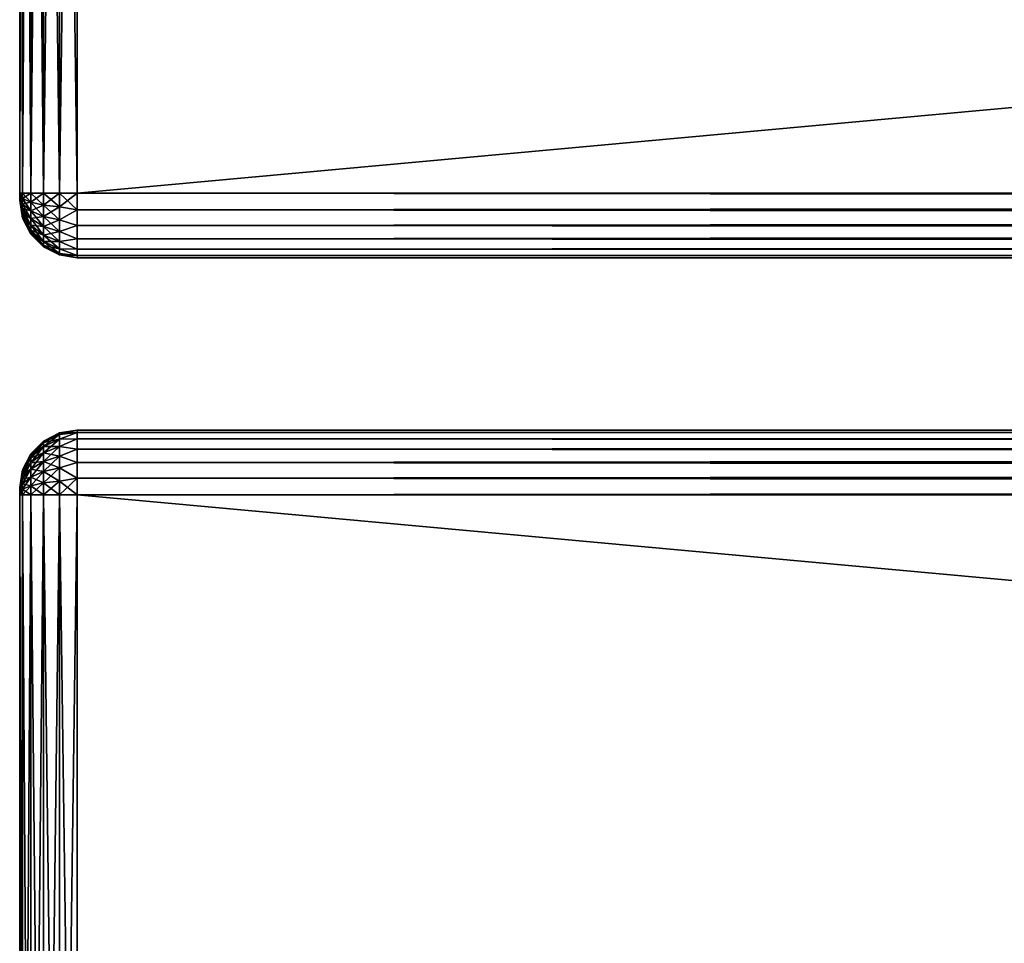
# Model space of a CAD drawing. Extents: x -62 to 446, y -84 to 1766.
# Tile 88 of 221: x -54 to -20, y 495 to 527. Entities that reach past the tile are written whole.
import ezdxf

# ---------------------------------------------------------------- set-up
doc = ezdxf.new("R2010")
doc.units = 0
doc.header["$LTSCALE"] = 65.185185
for name, color, linetype in [('497', 7, 'CONTINUOUS'), ('499', 7, 'CONTINUOUS'), ('501', 7, 'CONTINUOUS'), ('502', 7, 'CONTINUOUS'), ('503', 7, 'CONTINUOUS'), ('506', 7, 'CONTINUOUS'), ('507', 7, 'CONTINUOUS'), ('508', 7, 'CONTINUOUS'), ('509', 7, 'CONTINUOUS'), ('510', 7, 'CONTINUOUS'), ('514', 7, 'CONTINUOUS'), ('523', 7, 'CONTINUOUS'), ('526', 7, 'CONTINUOUS'), ('527', 7, 'CONTINUOUS'), ('528', 7, 'CONTINUOUS'), ('529', 7, 'CONTINUOUS'), ('530', 7, 'CONTINUOUS'), ('534', 7, 'CONTINUOUS'), ('535', 7, 'CONTINUOUS'), ('536', 7, 'CONTINUOUS'), ('537', 7, 'CONTINUOUS'), ('538', 7, 'CONTINUOUS')]:
    doc.layers.add(name, color=color, linetype=linetype)

msp = doc.modelspace()

# ---------------------------------------------------------------- linework, layer by layer
at = {"layer": '497', "color": 7, "linetype": 'CONTINUOUS'}
for points in [[(-54, 511, 21.25), (-54, 510.991, 21.185), (-54, 511, 26.75), (-54, 511, 21.25)], [(-54, 511, 26.75), (-54, 510.991, 21.185), (-54, 510.991, 26.815), (-54, 511, 26.75)], [(-54, 510.991, 21.185), (-54, 510.967, 21.125), (-54, 510.991, 26.815), (-54, 510.991, 21.185)], [(-54, 510.991, 26.815), (-54, 510.967, 21.125), (-54, 510.967, 26.875), (-54, 510.991, 26.815)], [(-54, 510.967, 21.125), (-54, 510.927, 21.073), (-54, 510.967, 26.875), (-54, 510.967, 21.125)], [(-54, 510.967, 26.875), (-54, 510.927, 21.073), (-54, 510.927, 26.927), (-54, 510.967, 26.875)], [(-54, 510.927, 21.073), (-54, 510.875, 21.033), (-54, 510.927, 26.927), (-54, 510.927, 21.073)], [(-54, 510.927, 26.927), (-54, 510.875, 21.033), (-54, 510.875, 26.967), (-54, 510.927, 26.927)], [(-54, 510.875, 21.033), (-54, 510.815, 21.009), (-54, 510.875, 26.967), (-54, 510.875, 21.033)], [(-54, 510.875, 26.967), (-54, 510.815, 21.009), (-54, 510.815, 26.991), (-54, 510.875, 26.967)], [(-54, 510.815, 21.009), (-54, 510.75, 21), (-54, 510.815, 26.991), (-54, 510.815, 21.009)], [(-54, 510.815, 26.991), (-54, 510.75, 21), (-54, 510.75, 27), (-54, 510.815, 26.991)], [(-54, 510.75, 27), (-54, 510.75, 21), (-54, 465.25, 21), (-54, 510.75, 27)], [(-54, 465.25, 27), (-54, 510.75, 27), (-54, 465.25, 21), (-54, 465.25, 27)]]:
    msp.add_3dface(points, dxfattribs=at)
at = {"layer": '499', "color": 7, "linetype": 'CONTINUOUS'}
for points in [[(444, 510.75, 29), (-52, 510.75, 29), (444, 465.25, 29), (444, 510.75, 29)], [(-52, 510.75, 29), (-52, 465.25, 29), (444, 465.25, 29), (-52, 510.75, 29)]]:
    msp.add_3dface(points, dxfattribs=at)
at = {"layer": '501', "color": 7, "linetype": 'CONTINUOUS'}
for points in [[(444, 465.25, 19), (-52, 465.25, 19), (444, 510.75, 19), (444, 465.25, 19)], [(-52, 465.25, 19), (-52, 510.75, 19), (444, 510.75, 19), (-52, 465.25, 19)]]:
    msp.add_3dface(points, dxfattribs=at)
at = {"layer": '502', "color": 7, "linetype": 'CONTINUOUS'}
for points in [[(-52, 513, 26.75), (444, 513, 26.75), (-52, 513, 21.25), (-52, 513, 26.75)], [(-52, 513, 21.25), (444, 513, 26.75), (444, 513, 21.25), (-52, 513, 21.25)]]:
    msp.add_3dface(points, dxfattribs=at)
at = {"layer": '503', "color": 7, "linetype": 'CONTINUOUS'}
for points in [[(-52, 513, 26.75), (-52, 512.923, 27.332), (444, 513, 26.75), (-52, 513, 26.75)], [(444, 513, 26.75), (-52, 512.923, 27.332), (444, 512.923, 27.332), (444, 513, 26.75)], [(-52, 512.923, 27.332), (-52, 512.699, 27.875), (444, 512.923, 27.332), (-52, 512.923, 27.332)], [(444, 512.923, 27.332), (-52, 512.699, 27.875), (444, 512.699, 27.875), (444, 512.923, 27.332)], [(-52, 512.699, 27.875), (-52, 512.341, 28.341), (444, 512.699, 27.875), (-52, 512.699, 27.875)], [(444, 512.699, 27.875), (-52, 512.341, 28.341), (444, 512.341, 28.341), (444, 512.699, 27.875)], [(-52, 512.341, 28.341), (-52, 511.875, 28.699), (444, 512.341, 28.341), (-52, 512.341, 28.341)], [(444, 512.341, 28.341), (-52, 511.875, 28.699), (444, 511.875, 28.699), (444, 512.341, 28.341)], [(-52, 511.875, 28.699), (-52, 511.332, 28.923), (444, 511.875, 28.699), (-52, 511.875, 28.699)], [(444, 511.875, 28.699), (-52, 511.332, 28.923), (444, 511.332, 28.923), (444, 511.875, 28.699)], [(-52, 511.332, 28.923), (-52, 510.75, 29), (444, 511.332, 28.923), (-52, 511.332, 28.923)], [(444, 511.332, 28.923), (-52, 510.75, 29), (444, 510.75, 29), (444, 511.332, 28.923)]]:
    msp.add_3dface(points, dxfattribs=at)
at = {"layer": '506', "color": 7, "linetype": 'CONTINUOUS'}
for points in [[(-52, 512.923, 20.668), (-52, 513, 21.25), (444, 512.923, 20.668), (-52, 512.923, 20.668)], [(444, 512.923, 20.668), (-52, 513, 21.25), (444, 513, 21.25), (444, 512.923, 20.668)], [(-52, 512.699, 20.125), (-52, 512.923, 20.668), (444, 512.699, 20.125), (-52, 512.699, 20.125)], [(444, 512.699, 20.125), (-52, 512.923, 20.668), (444, 512.923, 20.668), (444, 512.699, 20.125)], [(-52, 512.341, 19.659), (-52, 512.699, 20.125), (444, 512.341, 19.659), (-52, 512.341, 19.659)], [(444, 512.341, 19.659), (-52, 512.699, 20.125), (444, 512.699, 20.125), (444, 512.341, 19.659)], [(-52, 511.875, 19.301), (-52, 512.341, 19.659), (444, 511.875, 19.301), (-52, 511.875, 19.301)], [(444, 511.875, 19.301), (-52, 512.341, 19.659), (444, 512.341, 19.659), (444, 511.875, 19.301)], [(-52, 511.332, 19.077), (-52, 511.875, 19.301), (444, 511.332, 19.077), (-52, 511.332, 19.077)], [(444, 511.332, 19.077), (-52, 511.875, 19.301), (444, 511.875, 19.301), (444, 511.332, 19.077)], [(444, 510.75, 19), (-52, 510.75, 19), (-52, 511.332, 19.077), (444, 510.75, 19)], [(444, 510.75, 19), (-52, 511.332, 19.077), (444, 511.332, 19.077), (444, 510.75, 19)]]:
    msp.add_3dface(points, dxfattribs=at)
at = {"layer": '507', "color": 7, "linetype": 'CONTINUOUS'}
for points in [[(-53.175, 512.619, 21.25), (-52.616, 512.903, 21.25), (-52.616, 512.849, 20.771), (-53.175, 512.619, 21.25)], [(-53.175, 512.572, 20.834), (-53.175, 512.619, 21.25), (-52.616, 512.849, 20.771), (-53.175, 512.572, 20.834)], [(-52.616, 512.69, 20.316), (-53.175, 512.572, 20.834), (-52.616, 512.849, 20.771), (-52.616, 512.69, 20.316)], [(-52, 513, 21.25), (-52, 512.923, 20.668), (-52.616, 512.903, 21.25), (-52, 513, 21.25)], [(-52, 512.923, 20.668), (-52, 512.699, 20.125), (-52.616, 512.69, 20.316), (-52, 512.923, 20.668)], [(-52.616, 512.903, 21.25), (-52, 512.923, 20.668), (-52.616, 512.849, 20.771), (-52.616, 512.903, 21.25)], [(-52, 512.923, 20.668), (-52.616, 512.69, 20.316), (-52.616, 512.849, 20.771), (-52, 512.923, 20.668)], [(-53.618, 512.176, 21.25), (-53.175, 512.619, 21.25), (-53.175, 512.572, 20.834), (-53.618, 512.176, 21.25)], [(-53.618, 512.14, 20.933), (-53.618, 512.176, 21.25), (-53.175, 512.572, 20.834), (-53.618, 512.14, 20.933)], [(-53.175, 512.434, 20.439), (-53.618, 512.14, 20.933), (-53.175, 512.572, 20.834), (-53.175, 512.434, 20.439)], [(-53.175, 512.434, 20.439), (-53.175, 512.572, 20.834), (-52.616, 512.69, 20.316), (-53.175, 512.434, 20.439)], [(-52.616, 512.433, 19.908), (-53.175, 512.434, 20.439), (-52.616, 512.69, 20.316), (-52.616, 512.433, 19.908)], [(-52, 512.699, 20.125), (-52, 512.341, 19.659), (-52.616, 512.433, 19.908), (-52, 512.699, 20.125)], [(-52, 512.699, 20.125), (-52.616, 512.433, 19.908), (-52.616, 512.69, 20.316), (-52, 512.699, 20.125)], [(-53.902, 511.618, 21.25), (-53.618, 512.176, 21.25), (-53.618, 512.14, 20.933), (-53.902, 511.618, 21.25)], [(-53.618, 512.035, 20.631), (-53.618, 512.14, 20.933), (-53.175, 512.434, 20.439), (-53.618, 512.035, 20.631)], [(-53.175, 512.211, 20.085), (-53.618, 512.035, 20.631), (-53.175, 512.434, 20.439), (-53.175, 512.211, 20.085)], [(-53.618, 511.865, 20.361), (-53.618, 512.035, 20.631), (-53.175, 512.211, 20.085), (-53.618, 511.865, 20.361)], [(-53.175, 511.915, 19.789), (-53.618, 511.865, 20.361), (-53.175, 512.211, 20.085), (-53.175, 511.915, 19.789)], [(-53.175, 512.211, 20.085), (-53.175, 512.434, 20.439), (-52.616, 512.433, 19.908), (-53.175, 512.211, 20.085)], [(-52.616, 512.092, 19.567), (-53.175, 512.211, 20.085), (-52.616, 512.433, 19.908), (-52.616, 512.092, 19.567)], [(-53.175, 511.915, 19.789), (-53.175, 512.211, 20.085), (-52.616, 512.092, 19.567), (-53.175, 511.915, 19.789)], [(-52, 512.341, 19.659), (-52.616, 512.092, 19.567), (-52.616, 512.433, 19.908), (-52, 512.341, 19.659)], [(-52, 512.341, 19.659), (-52, 511.875, 19.301), (-52.616, 512.092, 19.567), (-52, 512.341, 19.659)], [(-53.902, 511.596, 21.057), (-53.902, 511.618, 21.25), (-53.618, 512.14, 20.933), (-53.902, 511.596, 21.057)], [(-53.618, 512.035, 20.631), (-53.902, 511.596, 21.057), (-53.618, 512.14, 20.933), (-53.618, 512.035, 20.631)], [(-53.902, 511.532, 20.873), (-53.902, 511.596, 21.057), (-53.618, 512.035, 20.631), (-53.902, 511.532, 20.873)], [(-53.618, 511.865, 20.361), (-53.902, 511.532, 20.873), (-53.618, 512.035, 20.631), (-53.618, 511.865, 20.361)], [(-53.902, 511.429, 20.709), (-53.902, 511.532, 20.873), (-53.618, 511.865, 20.361), (-53.902, 511.429, 20.709)], [(-53.618, 511.639, 20.135), (-53.902, 511.429, 20.709), (-53.618, 511.865, 20.361), (-53.618, 511.639, 20.135)], [(-53.618, 511.639, 20.135), (-53.618, 511.865, 20.361), (-53.175, 511.915, 19.789), (-53.618, 511.639, 20.135)], [(-53.175, 511.561, 19.566), (-53.618, 511.639, 20.135), (-53.175, 511.915, 19.789), (-53.175, 511.561, 19.566)], [(-52.616, 511.684, 19.31), (-53.175, 511.915, 19.789), (-52.616, 512.092, 19.567), (-52.616, 511.684, 19.31)], [(-53.175, 511.561, 19.566), (-53.175, 511.915, 19.789), (-52.616, 511.684, 19.31), (-53.175, 511.561, 19.566)], [(-52, 511.875, 19.301), (-52.616, 511.684, 19.31), (-52.616, 512.092, 19.567), (-52, 511.875, 19.301)], [(-52, 511.875, 19.301), (-52, 511.332, 19.077), (-52.616, 511.684, 19.31), (-52, 511.875, 19.301)], [(-54, 511, 21.25), (-53.902, 511.618, 21.25), (-53.902, 511.596, 21.057), (-54, 511, 21.25)], [(-54, 510.991, 21.185), (-54, 511, 21.25), (-53.902, 511.596, 21.057), (-54, 510.991, 21.185)], [(-53.902, 511.532, 20.873), (-54, 510.991, 21.185), (-53.902, 511.596, 21.057), (-53.902, 511.532, 20.873)], [(-54, 510.967, 21.125), (-54, 510.991, 21.185), (-53.902, 511.532, 20.873), (-54, 510.967, 21.125)], [(-53.902, 511.429, 20.709), (-54, 510.967, 21.125), (-53.902, 511.532, 20.873), (-53.902, 511.429, 20.709)], [(-53.902, 511.291, 20.571), (-53.902, 511.429, 20.709), (-53.618, 511.639, 20.135), (-53.902, 511.291, 20.571)], [(-53.618, 511.369, 19.965), (-53.902, 511.291, 20.571), (-53.618, 511.639, 20.135), (-53.618, 511.369, 19.965)], [(-53.618, 511.369, 19.965), (-53.618, 511.639, 20.135), (-53.175, 511.561, 19.566), (-53.618, 511.369, 19.965)], [(-53.175, 511.166, 19.428), (-53.618, 511.369, 19.965), (-53.175, 511.561, 19.566), (-53.175, 511.166, 19.428)], [(-52.616, 511.229, 19.151), (-53.175, 511.561, 19.566), (-52.616, 511.684, 19.31), (-52.616, 511.229, 19.151)], [(-53.175, 511.166, 19.428), (-53.175, 511.561, 19.566), (-52.616, 511.229, 19.151), (-53.175, 511.166, 19.428)], [(-52, 511.332, 19.077), (-52.616, 511.229, 19.151), (-52.616, 511.684, 19.31), (-52, 511.332, 19.077)], [(-54, 510.927, 21.073), (-54, 510.967, 21.125), (-53.902, 511.429, 20.709), (-54, 510.927, 21.073)], [(-53.902, 511.291, 20.571), (-54, 510.927, 21.073), (-53.902, 511.429, 20.709), (-53.902, 511.291, 20.571)], [(-54, 510.875, 21.033), (-54, 510.927, 21.073), (-53.902, 511.291, 20.571), (-54, 510.875, 21.033)], [(-53.902, 511.127, 20.468), (-54, 510.875, 21.033), (-53.902, 511.291, 20.571), (-53.902, 511.127, 20.468)], [(-54, 510.815, 21.009), (-54, 510.875, 21.033), (-53.902, 511.127, 20.468), (-54, 510.815, 21.009)], [(-53.902, 510.943, 20.404), (-54, 510.815, 21.009), (-53.902, 511.127, 20.468), (-53.902, 510.943, 20.404)], [(-53.902, 511.127, 20.468), (-53.902, 511.291, 20.571), (-53.618, 511.369, 19.965), (-53.902, 511.127, 20.468)], [(-53.618, 511.067, 19.86), (-53.902, 511.127, 20.468), (-53.618, 511.369, 19.965), (-53.618, 511.067, 19.86)], [(-53.902, 510.943, 20.404), (-53.902, 511.127, 20.468), (-53.618, 511.067, 19.86), (-53.902, 510.943, 20.404)], [(-53.618, 511.067, 19.86), (-53.618, 511.369, 19.965), (-53.175, 511.166, 19.428), (-53.618, 511.067, 19.86)], [(-53.175, 510.75, 19.381), (-53.618, 511.067, 19.86), (-53.175, 511.166, 19.428), (-53.175, 510.75, 19.381)], [(-52.616, 510.75, 19.097), (-53.175, 511.166, 19.428), (-52.616, 511.229, 19.151), (-52.616, 510.75, 19.097)], [(-52.616, 510.75, 19.097), (-53.175, 510.75, 19.381), (-53.175, 511.166, 19.428), (-52.616, 510.75, 19.097)], [(-52, 511.332, 19.077), (-52, 510.75, 19), (-52.616, 511.229, 19.151), (-52, 511.332, 19.077)], [(-52, 510.75, 19), (-52.616, 510.75, 19.097), (-52.616, 511.229, 19.151), (-52, 510.75, 19)], [(-53.902, 510.75, 20.382), (-54, 510.815, 21.009), (-53.902, 510.943, 20.404), (-53.902, 510.75, 20.382)], [(-54, 510.75, 21), (-54, 510.815, 21.009), (-53.902, 510.75, 20.382), (-54, 510.75, 21)], [(-53.618, 510.75, 19.824), (-53.902, 510.943, 20.404), (-53.618, 511.067, 19.86), (-53.618, 510.75, 19.824)], [(-53.618, 510.75, 19.824), (-53.902, 510.75, 20.382), (-53.902, 510.943, 20.404), (-53.618, 510.75, 19.824)], [(-53.175, 510.75, 19.381), (-53.618, 510.75, 19.824), (-53.618, 511.067, 19.86), (-53.175, 510.75, 19.381)]]:
    msp.add_3dface(points, dxfattribs=at)
at = {"layer": '508', "color": 7, "linetype": 'CONTINUOUS'}
for points in [[(-53.175, 512.619, 26.75), (-52.616, 512.903, 26.75), (-53.175, 512.619, 21.25), (-53.175, 512.619, 26.75)], [(-53.175, 512.619, 21.25), (-52.616, 512.903, 26.75), (-52.616, 512.903, 21.25), (-53.175, 512.619, 21.25)], [(-52, 513, 26.75), (-52, 513, 21.25), (-52.616, 512.903, 21.25), (-52, 513, 26.75)], [(-52.616, 512.903, 26.75), (-52, 513, 26.75), (-52.616, 512.903, 21.25), (-52.616, 512.903, 26.75)], [(-53.618, 512.176, 26.75), (-53.175, 512.619, 26.75), (-53.618, 512.176, 21.25), (-53.618, 512.176, 26.75)], [(-53.618, 512.176, 21.25), (-53.175, 512.619, 26.75), (-53.175, 512.619, 21.25), (-53.618, 512.176, 21.25)], [(-53.902, 511.618, 26.75), (-53.618, 512.176, 26.75), (-53.902, 511.618, 21.25), (-53.902, 511.618, 26.75)], [(-53.902, 511.618, 21.25), (-53.618, 512.176, 26.75), (-53.618, 512.176, 21.25), (-53.902, 511.618, 21.25)], [(-54, 511, 21.25), (-54, 511, 26.75), (-53.902, 511.618, 26.75), (-54, 511, 21.25)], [(-54, 511, 21.25), (-53.902, 511.618, 26.75), (-53.902, 511.618, 21.25), (-54, 511, 21.25)]]:
    msp.add_3dface(points, dxfattribs=at)
at = {"layer": '509', "color": 7, "linetype": 'CONTINUOUS'}
for points in [[(-53.175, 512.619, 26.75), (-53.175, 512.572, 27.166), (-52.616, 512.903, 26.75), (-53.175, 512.619, 26.75)], [(-52.616, 512.903, 26.75), (-53.175, 512.572, 27.166), (-52.616, 512.849, 27.229), (-52.616, 512.903, 26.75)], [(-53.175, 512.572, 27.166), (-53.175, 512.434, 27.561), (-52.616, 512.849, 27.229), (-53.175, 512.572, 27.166)], [(-52.616, 512.849, 27.229), (-53.175, 512.434, 27.561), (-52.616, 512.69, 27.684), (-52.616, 512.849, 27.229)], [(-52, 512.923, 27.332), (-52, 513, 26.75), (-52.616, 512.849, 27.229), (-52, 512.923, 27.332)], [(-52, 513, 26.75), (-52.616, 512.903, 26.75), (-52.616, 512.849, 27.229), (-52, 513, 26.75)], [(-52, 512.699, 27.875), (-52, 512.923, 27.332), (-52.616, 512.69, 27.684), (-52, 512.699, 27.875)], [(-52, 512.923, 27.332), (-52.616, 512.849, 27.229), (-52.616, 512.69, 27.684), (-52, 512.923, 27.332)], [(-53.618, 512.176, 26.75), (-53.618, 512.14, 27.067), (-53.175, 512.619, 26.75), (-53.618, 512.176, 26.75)], [(-53.175, 512.619, 26.75), (-53.618, 512.14, 27.067), (-53.175, 512.572, 27.166), (-53.175, 512.619, 26.75)], [(-53.618, 512.14, 27.067), (-53.618, 512.035, 27.369), (-53.175, 512.572, 27.166), (-53.618, 512.14, 27.067)], [(-53.175, 512.572, 27.166), (-53.618, 512.035, 27.369), (-53.175, 512.434, 27.561), (-53.175, 512.572, 27.166)], [(-53.175, 512.434, 27.561), (-53.175, 512.211, 27.915), (-52.616, 512.69, 27.684), (-53.175, 512.434, 27.561)], [(-52.616, 512.69, 27.684), (-53.175, 512.211, 27.915), (-52.616, 512.433, 28.092), (-52.616, 512.69, 27.684)], [(-52, 512.341, 28.341), (-52, 512.699, 27.875), (-52.616, 512.433, 28.092), (-52, 512.341, 28.341)], [(-52, 512.699, 27.875), (-52.616, 512.69, 27.684), (-52.616, 512.433, 28.092), (-52, 512.699, 27.875)], [(-53.902, 511.618, 26.75), (-53.902, 511.596, 26.943), (-53.618, 512.176, 26.75), (-53.902, 511.618, 26.75)], [(-53.618, 512.176, 26.75), (-53.902, 511.596, 26.943), (-53.618, 512.14, 27.067), (-53.618, 512.176, 26.75)], [(-53.618, 512.035, 27.369), (-53.618, 511.865, 27.639), (-53.175, 512.434, 27.561), (-53.618, 512.035, 27.369)], [(-53.175, 512.434, 27.561), (-53.618, 511.865, 27.639), (-53.175, 512.211, 27.915), (-53.175, 512.434, 27.561)], [(-53.618, 511.865, 27.639), (-53.618, 511.639, 27.865), (-53.175, 512.211, 27.915), (-53.618, 511.865, 27.639)], [(-53.175, 512.211, 27.915), (-53.618, 511.639, 27.865), (-53.175, 511.915, 28.211), (-53.175, 512.211, 27.915)], [(-53.175, 512.211, 27.915), (-53.175, 511.915, 28.211), (-52.616, 512.433, 28.092), (-53.175, 512.211, 27.915)], [(-52.616, 512.433, 28.092), (-53.175, 511.915, 28.211), (-52.616, 512.092, 28.433), (-52.616, 512.433, 28.092)], [(-52, 512.341, 28.341), (-52.616, 512.433, 28.092), (-52.616, 512.092, 28.433), (-52, 512.341, 28.341)], [(-52, 511.875, 28.699), (-52, 512.341, 28.341), (-52.616, 512.092, 28.433), (-52, 511.875, 28.699)], [(-53.902, 511.596, 26.943), (-53.902, 511.532, 27.127), (-53.618, 512.14, 27.067), (-53.902, 511.596, 26.943)], [(-53.618, 512.14, 27.067), (-53.902, 511.532, 27.127), (-53.618, 512.035, 27.369), (-53.618, 512.14, 27.067)], [(-53.902, 511.532, 27.127), (-53.902, 511.429, 27.291), (-53.618, 512.035, 27.369), (-53.902, 511.532, 27.127)], [(-53.618, 512.035, 27.369), (-53.902, 511.429, 27.291), (-53.618, 511.865, 27.639), (-53.618, 512.035, 27.369)], [(-53.902, 511.429, 27.291), (-53.902, 511.291, 27.429), (-53.618, 511.865, 27.639), (-53.902, 511.429, 27.291)], [(-53.618, 511.865, 27.639), (-53.902, 511.291, 27.429), (-53.618, 511.639, 27.865), (-53.618, 511.865, 27.639)], [(-53.618, 511.639, 27.865), (-53.618, 511.369, 28.035), (-53.175, 511.915, 28.211), (-53.618, 511.639, 27.865)], [(-53.175, 511.915, 28.211), (-53.618, 511.369, 28.035), (-53.175, 511.561, 28.434), (-53.175, 511.915, 28.211)], [(-53.175, 511.915, 28.211), (-53.175, 511.561, 28.434), (-52.616, 512.092, 28.433), (-53.175, 511.915, 28.211)], [(-52.616, 512.092, 28.433), (-53.175, 511.561, 28.434), (-52.616, 511.684, 28.69), (-52.616, 512.092, 28.433)], [(-52, 511.875, 28.699), (-52.616, 512.092, 28.433), (-52.616, 511.684, 28.69), (-52, 511.875, 28.699)], [(-52, 511.332, 28.923), (-52, 511.875, 28.699), (-52.616, 511.684, 28.69), (-52, 511.332, 28.923)], [(-54, 511, 26.75), (-54, 510.991, 26.815), (-53.902, 511.618, 26.75), (-54, 511, 26.75)], [(-53.902, 511.618, 26.75), (-54, 510.991, 26.815), (-53.902, 511.596, 26.943), (-53.902, 511.618, 26.75)], [(-53.902, 511.596, 26.943), (-54, 510.991, 26.815), (-53.902, 511.532, 27.127), (-53.902, 511.596, 26.943)], [(-54, 510.991, 26.815), (-54, 510.967, 26.875), (-53.902, 511.532, 27.127), (-54, 510.991, 26.815)], [(-53.902, 511.532, 27.127), (-54, 510.967, 26.875), (-53.902, 511.429, 27.291), (-53.902, 511.532, 27.127)], [(-53.902, 511.291, 27.429), (-53.902, 511.127, 27.532), (-53.618, 511.639, 27.865), (-53.902, 511.291, 27.429)], [(-53.618, 511.639, 27.865), (-53.902, 511.127, 27.532), (-53.618, 511.369, 28.035), (-53.618, 511.639, 27.865)], [(-53.618, 511.369, 28.035), (-53.618, 511.067, 28.14), (-53.175, 511.561, 28.434), (-53.618, 511.369, 28.035)], [(-53.175, 511.561, 28.434), (-53.618, 511.067, 28.14), (-53.175, 511.166, 28.572), (-53.175, 511.561, 28.434)], [(-53.175, 511.561, 28.434), (-53.175, 511.166, 28.572), (-52.616, 511.684, 28.69), (-53.175, 511.561, 28.434)], [(-52.616, 511.684, 28.69), (-53.175, 511.166, 28.572), (-52.616, 511.229, 28.849), (-52.616, 511.684, 28.69)], [(-52, 511.332, 28.923), (-52.616, 511.684, 28.69), (-52.616, 511.229, 28.849), (-52, 511.332, 28.923)], [(-54, 510.967, 26.875), (-54, 510.927, 26.927), (-53.902, 511.429, 27.291), (-54, 510.967, 26.875)], [(-53.902, 511.429, 27.291), (-54, 510.927, 26.927), (-53.902, 511.291, 27.429), (-53.902, 511.429, 27.291)], [(-54, 510.927, 26.927), (-54, 510.875, 26.967), (-53.902, 511.291, 27.429), (-54, 510.927, 26.927)], [(-53.902, 511.291, 27.429), (-54, 510.875, 26.967), (-53.902, 511.127, 27.532), (-53.902, 511.291, 27.429)], [(-54, 510.875, 26.967), (-54, 510.815, 26.991), (-53.902, 511.127, 27.532), (-54, 510.875, 26.967)], [(-53.902, 511.127, 27.532), (-54, 510.815, 26.991), (-53.902, 510.943, 27.596), (-53.902, 511.127, 27.532)], [(-53.902, 511.127, 27.532), (-53.902, 510.943, 27.596), (-53.618, 511.369, 28.035), (-53.902, 511.127, 27.532)], [(-53.618, 511.369, 28.035), (-53.902, 510.943, 27.596), (-53.618, 511.067, 28.14), (-53.618, 511.369, 28.035)], [(-53.618, 510.75, 28.176), (-53.175, 510.75, 28.619), (-53.175, 511.166, 28.572), (-53.618, 510.75, 28.176)], [(-53.618, 511.067, 28.14), (-53.618, 510.75, 28.176), (-53.175, 511.166, 28.572), (-53.618, 511.067, 28.14)], [(-53.175, 510.75, 28.619), (-52.616, 510.75, 28.903), (-52.616, 511.229, 28.849), (-53.175, 510.75, 28.619)], [(-53.175, 511.166, 28.572), (-53.175, 510.75, 28.619), (-52.616, 511.229, 28.849), (-53.175, 511.166, 28.572)], [(-52, 510.75, 29), (-52, 511.332, 28.923), (-52.616, 510.75, 28.903), (-52, 510.75, 29)], [(-52.616, 510.75, 28.903), (-52, 511.332, 28.923), (-52.616, 511.229, 28.849), (-52.616, 510.75, 28.903)], [(-54, 510.815, 26.991), (-54, 510.75, 27), (-53.902, 510.943, 27.596), (-54, 510.815, 26.991)], [(-54, 510.75, 27), (-53.902, 510.75, 27.618), (-53.902, 510.943, 27.596), (-54, 510.75, 27)], [(-53.902, 510.75, 27.618), (-53.618, 510.75, 28.176), (-53.618, 511.067, 28.14), (-53.902, 510.75, 27.618)], [(-53.902, 510.943, 27.596), (-53.902, 510.75, 27.618), (-53.618, 511.067, 28.14), (-53.902, 510.943, 27.596)]]:
    msp.add_3dface(points, dxfattribs=at)
at = {"layer": '510', "color": 7, "linetype": 'CONTINUOUS'}
for points in [[(-54, 510.75, 27), (-54, 465.25, 27), (-53.902, 465.25, 27.618), (-54, 510.75, 27)], [(-54, 510.75, 27), (-53.902, 465.25, 27.618), (-53.902, 510.75, 27.618), (-54, 510.75, 27)], [(-53.902, 465.25, 27.618), (-53.618, 465.25, 28.176), (-53.902, 510.75, 27.618), (-53.902, 465.25, 27.618)], [(-53.902, 510.75, 27.618), (-53.618, 465.25, 28.176), (-53.618, 510.75, 28.176), (-53.902, 510.75, 27.618)], [(-53.618, 465.25, 28.176), (-53.175, 465.25, 28.619), (-53.618, 510.75, 28.176), (-53.618, 465.25, 28.176)], [(-53.618, 510.75, 28.176), (-53.175, 465.25, 28.619), (-53.175, 510.75, 28.619), (-53.618, 510.75, 28.176)], [(-53.175, 465.25, 28.619), (-52.616, 465.25, 28.903), (-53.175, 510.75, 28.619), (-53.175, 465.25, 28.619)], [(-53.175, 510.75, 28.619), (-52.616, 465.25, 28.903), (-52.616, 510.75, 28.903), (-53.175, 510.75, 28.619)], [(-52, 465.25, 29), (-52, 510.75, 29), (-52.616, 510.75, 28.903), (-52, 465.25, 29)], [(-52.616, 465.25, 28.903), (-52, 465.25, 29), (-52.616, 510.75, 28.903), (-52.616, 465.25, 28.903)]]:
    msp.add_3dface(points, dxfattribs=at)
at = {"layer": '514', "color": 7, "linetype": 'CONTINUOUS'}
for points in [[(-54, 465.25, 21), (-54, 510.75, 21), (-53.902, 510.75, 20.382), (-54, 465.25, 21)], [(-53.902, 465.25, 20.382), (-54, 465.25, 21), (-53.902, 510.75, 20.382), (-53.902, 465.25, 20.382)], [(-53.618, 465.25, 19.824), (-53.902, 465.25, 20.382), (-53.618, 510.75, 19.824), (-53.618, 465.25, 19.824)], [(-53.618, 510.75, 19.824), (-53.902, 465.25, 20.382), (-53.902, 510.75, 20.382), (-53.618, 510.75, 19.824)], [(-53.175, 465.25, 19.381), (-53.618, 465.25, 19.824), (-53.175, 510.75, 19.381), (-53.175, 465.25, 19.381)], [(-53.175, 510.75, 19.381), (-53.618, 465.25, 19.824), (-53.618, 510.75, 19.824), (-53.175, 510.75, 19.381)], [(-52.616, 465.25, 19.097), (-53.175, 465.25, 19.381), (-52.616, 510.75, 19.097), (-52.616, 465.25, 19.097)], [(-52.616, 510.75, 19.097), (-53.175, 465.25, 19.381), (-53.175, 510.75, 19.381), (-52.616, 510.75, 19.097)], [(-52, 510.75, 19), (-52, 465.25, 19), (-52.616, 465.25, 19.097), (-52, 510.75, 19)], [(-52, 510.75, 19), (-52.616, 465.25, 19.097), (-52.616, 510.75, 19.097), (-52, 510.75, 19)]]:
    msp.add_3dface(points, dxfattribs=at)
at = {"layer": '523', "color": 7, "linetype": 'CONTINUOUS'}
for points in [[(-54, 521.25, 27), (-54, 566.75, 27), (-54, 521.25, 21), (-54, 521.25, 27)], [(-54, 521.25, 21), (-54, 566.75, 27), (-54, 566.75, 21), (-54, 521.25, 21)], [(-54, 521.185, 26.991), (-54, 521.25, 27), (-54, 521.185, 21.009), (-54, 521.185, 26.991)], [(-54, 521.185, 21.009), (-54, 521.25, 27), (-54, 521.25, 21), (-54, 521.185, 21.009)], [(-54, 521.125, 26.967), (-54, 521.185, 26.991), (-54, 521.125, 21.033), (-54, 521.125, 26.967)], [(-54, 521.125, 21.033), (-54, 521.185, 26.991), (-54, 521.185, 21.009), (-54, 521.125, 21.033)], [(-54, 521.073, 26.927), (-54, 521.125, 26.967), (-54, 521.073, 21.073), (-54, 521.073, 26.927)], [(-54, 521.073, 21.073), (-54, 521.125, 26.967), (-54, 521.125, 21.033), (-54, 521.073, 21.073)], [(-54, 521.033, 26.875), (-54, 521.073, 26.927), (-54, 521.033, 21.125), (-54, 521.033, 26.875)], [(-54, 521.033, 21.125), (-54, 521.073, 26.927), (-54, 521.073, 21.073), (-54, 521.033, 21.125)], [(-54, 521.009, 26.815), (-54, 521.033, 26.875), (-54, 521.009, 21.185), (-54, 521.009, 26.815)], [(-54, 521.009, 21.185), (-54, 521.033, 26.875), (-54, 521.033, 21.125), (-54, 521.009, 21.185)], [(-54, 521, 26.75), (-54, 521.009, 26.815), (-54, 521, 21.25), (-54, 521, 26.75)], [(-54, 521, 21.25), (-54, 521.009, 26.815), (-54, 521.009, 21.185), (-54, 521, 21.25)]]:
    msp.add_3dface(points, dxfattribs=at)
at = {"layer": '526', "color": 7, "linetype": 'CONTINUOUS'}
for points in [[(444, 566.75, 29), (-52, 566.75, 29), (444, 521.25, 29), (444, 566.75, 29)], [(-52, 566.75, 29), (-52, 521.25, 29), (444, 521.25, 29), (-52, 566.75, 29)]]:
    msp.add_3dface(points, dxfattribs=at)
at = {"layer": '527', "color": 7, "linetype": 'CONTINUOUS'}
for points in [[(444, 521.25, 29), (-52, 521.25, 29), (-52, 520.668, 28.923), (444, 521.25, 29)], [(444, 521.25, 29), (-52, 520.668, 28.923), (444, 520.668, 28.923), (444, 521.25, 29)], [(-52, 520.668, 28.923), (-52, 520.125, 28.699), (444, 520.668, 28.923), (-52, 520.668, 28.923)], [(444, 520.668, 28.923), (-52, 520.125, 28.699), (444, 520.125, 28.699), (444, 520.668, 28.923)], [(-52, 520.125, 28.699), (-52, 519.659, 28.341), (444, 520.125, 28.699), (-52, 520.125, 28.699)], [(444, 520.125, 28.699), (-52, 519.659, 28.341), (444, 519.659, 28.341), (444, 520.125, 28.699)], [(-52, 519.659, 28.341), (-52, 519.301, 27.875), (444, 519.659, 28.341), (-52, 519.659, 28.341)], [(444, 519.659, 28.341), (-52, 519.301, 27.875), (444, 519.301, 27.875), (444, 519.659, 28.341)], [(-52, 519.301, 27.875), (-52, 519.077, 27.332), (444, 519.301, 27.875), (-52, 519.301, 27.875)], [(444, 519.301, 27.875), (-52, 519.077, 27.332), (444, 519.077, 27.332), (444, 519.301, 27.875)], [(-52, 519.077, 27.332), (-52, 519, 26.75), (444, 519.077, 27.332), (-52, 519.077, 27.332)], [(444, 519.077, 27.332), (-52, 519, 26.75), (444, 519, 26.75), (444, 519.077, 27.332)]]:
    msp.add_3dface(points, dxfattribs=at)
at = {"layer": '528', "color": 7, "linetype": 'CONTINUOUS'}
for points in [[(444, 519, 26.75), (-52, 519, 26.75), (444, 519, 21.25), (444, 519, 26.75)], [(-52, 519, 26.75), (-52, 519, 21.25), (444, 519, 21.25), (-52, 519, 26.75)]]:
    msp.add_3dface(points, dxfattribs=at)
at = {"layer": '529', "color": 7, "linetype": 'CONTINUOUS'}
for points in [[(-52, 520.668, 19.077), (-52, 521.25, 19), (444, 520.668, 19.077), (-52, 520.668, 19.077)], [(444, 520.668, 19.077), (-52, 521.25, 19), (444, 521.25, 19), (444, 520.668, 19.077)], [(-52, 520.125, 19.301), (-52, 520.668, 19.077), (444, 520.125, 19.301), (-52, 520.125, 19.301)], [(444, 520.125, 19.301), (-52, 520.668, 19.077), (444, 520.668, 19.077), (444, 520.125, 19.301)], [(-52, 519.659, 19.659), (-52, 520.125, 19.301), (444, 519.659, 19.659), (-52, 519.659, 19.659)], [(444, 519.659, 19.659), (-52, 520.125, 19.301), (444, 520.125, 19.301), (444, 519.659, 19.659)], [(-52, 519.301, 20.125), (-52, 519.659, 19.659), (444, 519.301, 20.125), (-52, 519.301, 20.125)], [(444, 519.301, 20.125), (-52, 519.659, 19.659), (444, 519.659, 19.659), (444, 519.301, 20.125)], [(-52, 519.077, 20.668), (-52, 519.301, 20.125), (444, 519.077, 20.668), (-52, 519.077, 20.668)], [(444, 519.077, 20.668), (-52, 519.301, 20.125), (444, 519.301, 20.125), (444, 519.077, 20.668)], [(444, 519, 21.25), (-52, 519, 21.25), (-52, 519.077, 20.668), (444, 519, 21.25)], [(444, 519, 21.25), (-52, 519.077, 20.668), (444, 519.077, 20.668), (444, 519, 21.25)]]:
    msp.add_3dface(points, dxfattribs=at)
at = {"layer": '530', "color": 7, "linetype": 'CONTINUOUS'}
for points in [[(444, 521.25, 19), (-52, 521.25, 19), (444, 566.75, 19), (444, 521.25, 19)], [(-52, 521.25, 19), (-52, 566.75, 19), (444, 566.75, 19), (-52, 521.25, 19)]]:
    msp.add_3dface(points, dxfattribs=at)
at = {"layer": '534', "color": 7, "linetype": 'CONTINUOUS'}
for points in [[(-54, 566.75, 27), (-54, 521.25, 27), (-53.902, 521.25, 27.618), (-54, 566.75, 27)], [(-54, 566.75, 27), (-53.902, 521.25, 27.618), (-53.902, 566.75, 27.618), (-54, 566.75, 27)], [(-53.902, 521.25, 27.618), (-53.618, 521.25, 28.176), (-53.902, 566.75, 27.618), (-53.902, 521.25, 27.618)], [(-53.902, 566.75, 27.618), (-53.618, 521.25, 28.176), (-53.618, 566.75, 28.176), (-53.902, 566.75, 27.618)], [(-53.618, 521.25, 28.176), (-53.175, 521.25, 28.619), (-53.618, 566.75, 28.176), (-53.618, 521.25, 28.176)], [(-53.618, 566.75, 28.176), (-53.175, 521.25, 28.619), (-53.175, 566.75, 28.619), (-53.618, 566.75, 28.176)], [(-53.175, 521.25, 28.619), (-52.616, 521.25, 28.903), (-53.175, 566.75, 28.619), (-53.175, 521.25, 28.619)], [(-53.175, 566.75, 28.619), (-52.616, 521.25, 28.903), (-52.616, 566.75, 28.903), (-53.175, 566.75, 28.619)], [(-52, 521.25, 29), (-52, 566.75, 29), (-52.616, 566.75, 28.903), (-52, 521.25, 29)], [(-52.616, 521.25, 28.903), (-52, 521.25, 29), (-52.616, 566.75, 28.903), (-52.616, 521.25, 28.903)]]:
    msp.add_3dface(points, dxfattribs=at)
at = {"layer": '535', "color": 7, "linetype": 'CONTINUOUS'}
for points in [[(-54, 521.25, 27), (-54, 521.185, 26.991), (-53.902, 521.25, 27.618), (-54, 521.25, 27)], [(-53.902, 521.25, 27.618), (-54, 521.185, 26.991), (-53.902, 521.057, 27.596), (-53.902, 521.25, 27.618)], [(-54, 521.185, 26.991), (-54, 521.125, 26.967), (-53.902, 520.873, 27.532), (-54, 521.185, 26.991)], [(-53.902, 521.057, 27.596), (-54, 521.185, 26.991), (-53.902, 520.873, 27.532), (-53.902, 521.057, 27.596)], [(-54, 521.125, 26.967), (-54, 521.073, 26.927), (-53.902, 520.709, 27.429), (-54, 521.125, 26.967)], [(-53.902, 520.873, 27.532), (-54, 521.125, 26.967), (-53.902, 520.709, 27.429), (-53.902, 520.873, 27.532)], [(-54, 521.073, 26.927), (-54, 521.033, 26.875), (-53.902, 520.571, 27.291), (-54, 521.073, 26.927)], [(-53.902, 520.709, 27.429), (-54, 521.073, 26.927), (-53.902, 520.571, 27.291), (-53.902, 520.709, 27.429)], [(-53.902, 521.25, 27.618), (-53.902, 521.057, 27.596), (-53.618, 521.25, 28.176), (-53.902, 521.25, 27.618)], [(-53.618, 521.25, 28.176), (-53.902, 521.057, 27.596), (-53.618, 520.933, 28.14), (-53.618, 521.25, 28.176)], [(-53.902, 521.057, 27.596), (-53.902, 520.873, 27.532), (-53.618, 520.933, 28.14), (-53.902, 521.057, 27.596)], [(-53.618, 521.25, 28.176), (-53.618, 520.933, 28.14), (-53.175, 521.25, 28.619), (-53.618, 521.25, 28.176)], [(-53.175, 521.25, 28.619), (-53.618, 520.933, 28.14), (-53.175, 520.834, 28.572), (-53.175, 521.25, 28.619)], [(-53.175, 521.25, 28.619), (-53.175, 520.834, 28.572), (-52.616, 521.25, 28.903), (-53.175, 521.25, 28.619)], [(-52.616, 521.25, 28.903), (-53.175, 520.834, 28.572), (-52.616, 520.771, 28.849), (-52.616, 521.25, 28.903)], [(-52, 520.668, 28.923), (-52, 521.25, 29), (-52.616, 520.771, 28.849), (-52, 520.668, 28.923)], [(-52, 521.25, 29), (-52.616, 521.25, 28.903), (-52.616, 520.771, 28.849), (-52, 521.25, 29)], [(-54, 521.033, 26.875), (-54, 521.009, 26.815), (-53.902, 520.468, 27.127), (-54, 521.033, 26.875)], [(-53.902, 520.571, 27.291), (-54, 521.033, 26.875), (-53.902, 520.468, 27.127), (-53.902, 520.571, 27.291)], [(-54, 521.009, 26.815), (-54, 521, 26.75), (-53.902, 520.404, 26.943), (-54, 521.009, 26.815)], [(-53.902, 520.468, 27.127), (-54, 521.009, 26.815), (-53.902, 520.404, 26.943), (-53.902, 520.468, 27.127)], [(-54, 521, 26.75), (-53.902, 520.382, 26.75), (-53.902, 520.404, 26.943), (-54, 521, 26.75)], [(-53.618, 520.933, 28.14), (-53.902, 520.873, 27.532), (-53.618, 520.631, 28.035), (-53.618, 520.933, 28.14)], [(-53.902, 520.873, 27.532), (-53.902, 520.709, 27.429), (-53.618, 520.631, 28.035), (-53.902, 520.873, 27.532)], [(-53.618, 520.933, 28.14), (-53.618, 520.631, 28.035), (-53.175, 520.834, 28.572), (-53.618, 520.933, 28.14)], [(-53.175, 520.834, 28.572), (-53.618, 520.631, 28.035), (-53.175, 520.439, 28.434), (-53.175, 520.834, 28.572)], [(-53.175, 520.834, 28.572), (-53.175, 520.439, 28.434), (-52.616, 520.771, 28.849), (-53.175, 520.834, 28.572)], [(-52.616, 520.771, 28.849), (-53.175, 520.439, 28.434), (-52.616, 520.316, 28.69), (-52.616, 520.771, 28.849)], [(-52, 520.668, 28.923), (-52.616, 520.771, 28.849), (-52.616, 520.316, 28.69), (-52, 520.668, 28.923)], [(-53.902, 520.709, 27.429), (-53.902, 520.571, 27.291), (-53.618, 520.361, 27.865), (-53.902, 520.709, 27.429)], [(-53.618, 520.631, 28.035), (-53.902, 520.709, 27.429), (-53.618, 520.361, 27.865), (-53.618, 520.631, 28.035)], [(-53.902, 520.571, 27.291), (-53.902, 520.468, 27.127), (-53.618, 520.135, 27.639), (-53.902, 520.571, 27.291)], [(-53.618, 520.361, 27.865), (-53.902, 520.571, 27.291), (-53.618, 520.135, 27.639), (-53.618, 520.361, 27.865)], [(-53.902, 520.468, 27.127), (-53.902, 520.404, 26.943), (-53.618, 519.965, 27.369), (-53.902, 520.468, 27.127)], [(-53.618, 520.135, 27.639), (-53.902, 520.468, 27.127), (-53.618, 519.965, 27.369), (-53.618, 520.135, 27.639)], [(-53.902, 520.404, 26.943), (-53.902, 520.382, 26.75), (-53.618, 519.86, 27.067), (-53.902, 520.404, 26.943)], [(-53.618, 519.965, 27.369), (-53.902, 520.404, 26.943), (-53.618, 519.86, 27.067), (-53.618, 519.965, 27.369)], [(-53.902, 520.382, 26.75), (-53.618, 519.824, 26.75), (-53.618, 519.86, 27.067), (-53.902, 520.382, 26.75)], [(-53.618, 520.631, 28.035), (-53.618, 520.361, 27.865), (-53.175, 520.439, 28.434), (-53.618, 520.631, 28.035)], [(-53.175, 520.439, 28.434), (-53.618, 520.361, 27.865), (-53.175, 520.085, 28.211), (-53.175, 520.439, 28.434)], [(-53.175, 520.439, 28.434), (-53.175, 520.085, 28.211), (-52.616, 520.316, 28.69), (-53.175, 520.439, 28.434)], [(-52, 520.125, 28.699), (-52, 520.668, 28.923), (-52.616, 520.316, 28.69), (-52, 520.125, 28.699)], [(-53.618, 520.361, 27.865), (-53.618, 520.135, 27.639), (-53.175, 520.085, 28.211), (-53.618, 520.361, 27.865)], [(-53.618, 520.135, 27.639), (-53.618, 519.965, 27.369), (-53.175, 519.789, 27.915), (-53.618, 520.135, 27.639)], [(-53.175, 520.085, 28.211), (-53.618, 520.135, 27.639), (-53.175, 519.789, 27.915), (-53.175, 520.085, 28.211)], [(-52.616, 520.316, 28.69), (-53.175, 520.085, 28.211), (-52.616, 519.908, 28.433), (-52.616, 520.316, 28.69)], [(-53.175, 520.085, 28.211), (-53.175, 519.789, 27.915), (-52.616, 519.908, 28.433), (-53.175, 520.085, 28.211)], [(-52, 520.125, 28.699), (-52.616, 520.316, 28.69), (-52.616, 519.908, 28.433), (-52, 520.125, 28.699)], [(-52, 519.659, 28.341), (-52, 520.125, 28.699), (-52.616, 519.908, 28.433), (-52, 519.659, 28.341)], [(-53.618, 519.965, 27.369), (-53.618, 519.86, 27.067), (-53.175, 519.566, 27.561), (-53.618, 519.965, 27.369)], [(-53.175, 519.789, 27.915), (-53.618, 519.965, 27.369), (-53.175, 519.566, 27.561), (-53.175, 519.789, 27.915)], [(-53.618, 519.86, 27.067), (-53.618, 519.824, 26.75), (-53.175, 519.428, 27.166), (-53.618, 519.86, 27.067)], [(-53.175, 519.566, 27.561), (-53.618, 519.86, 27.067), (-53.175, 519.428, 27.166), (-53.175, 519.566, 27.561)], [(-53.618, 519.824, 26.75), (-53.175, 519.381, 26.75), (-53.175, 519.428, 27.166), (-53.618, 519.824, 26.75)], [(-52.616, 519.908, 28.433), (-53.175, 519.789, 27.915), (-52.616, 519.567, 28.092), (-52.616, 519.908, 28.433)], [(-53.175, 519.789, 27.915), (-53.175, 519.566, 27.561), (-52.616, 519.567, 28.092), (-53.175, 519.789, 27.915)], [(-52, 519.659, 28.341), (-52.616, 519.908, 28.433), (-52.616, 519.567, 28.092), (-52, 519.659, 28.341)], [(-52.616, 519.567, 28.092), (-53.175, 519.566, 27.561), (-52.616, 519.31, 27.684), (-52.616, 519.567, 28.092)], [(-53.175, 519.566, 27.561), (-53.175, 519.428, 27.166), (-52.616, 519.31, 27.684), (-53.175, 519.566, 27.561)], [(-53.175, 519.428, 27.166), (-53.175, 519.381, 26.75), (-52.616, 519.151, 27.229), (-53.175, 519.428, 27.166)], [(-52.616, 519.31, 27.684), (-53.175, 519.428, 27.166), (-52.616, 519.151, 27.229), (-52.616, 519.31, 27.684)], [(-53.175, 519.381, 26.75), (-52.616, 519.097, 26.75), (-52.616, 519.151, 27.229), (-53.175, 519.381, 26.75)], [(-52, 519.301, 27.875), (-52, 519.659, 28.341), (-52.616, 519.567, 28.092), (-52, 519.301, 27.875)], [(-52, 519.301, 27.875), (-52.616, 519.567, 28.092), (-52.616, 519.31, 27.684), (-52, 519.301, 27.875)], [(-52, 519.077, 27.332), (-52, 519.301, 27.875), (-52.616, 519.31, 27.684), (-52, 519.077, 27.332)], [(-52, 519.077, 27.332), (-52.616, 519.31, 27.684), (-52.616, 519.151, 27.229), (-52, 519.077, 27.332)], [(-52.616, 519.097, 26.75), (-52, 519.077, 27.332), (-52.616, 519.151, 27.229), (-52.616, 519.097, 26.75)], [(-52, 519, 26.75), (-52, 519.077, 27.332), (-52.616, 519.097, 26.75), (-52, 519, 26.75)]]:
    msp.add_3dface(points, dxfattribs=at)
at = {"layer": '536', "color": 7, "linetype": 'CONTINUOUS'}
for points in [[(-54, 521, 26.75), (-54, 521, 21.25), (-53.902, 520.382, 21.25), (-54, 521, 26.75)], [(-54, 521, 26.75), (-53.902, 520.382, 21.25), (-53.902, 520.382, 26.75), (-54, 521, 26.75)], [(-53.902, 520.382, 21.25), (-53.618, 519.824, 21.25), (-53.902, 520.382, 26.75), (-53.902, 520.382, 21.25)], [(-53.902, 520.382, 26.75), (-53.618, 519.824, 21.25), (-53.618, 519.824, 26.75), (-53.902, 520.382, 26.75)], [(-53.618, 519.824, 21.25), (-53.175, 519.381, 21.25), (-53.618, 519.824, 26.75), (-53.618, 519.824, 21.25)], [(-53.618, 519.824, 26.75), (-53.175, 519.381, 21.25), (-53.175, 519.381, 26.75), (-53.618, 519.824, 26.75)], [(-53.175, 519.381, 21.25), (-52.616, 519.097, 21.25), (-53.175, 519.381, 26.75), (-53.175, 519.381, 21.25)], [(-53.175, 519.381, 26.75), (-52.616, 519.097, 21.25), (-52.616, 519.097, 26.75), (-53.175, 519.381, 26.75)], [(-52, 519, 21.25), (-52, 519, 26.75), (-52.616, 519.097, 26.75), (-52, 519, 21.25)], [(-52.616, 519.097, 21.25), (-52, 519, 21.25), (-52.616, 519.097, 26.75), (-52.616, 519.097, 21.25)]]:
    msp.add_3dface(points, dxfattribs=at)
at = {"layer": '537', "color": 7, "linetype": 'CONTINUOUS'}
for points in [[(-54, 521.185, 21.009), (-54, 521.25, 21), (-53.902, 521.057, 20.404), (-54, 521.185, 21.009)], [(-54, 521.25, 21), (-53.902, 521.25, 20.382), (-53.902, 521.057, 20.404), (-54, 521.25, 21)], [(-54, 521.125, 21.033), (-54, 521.185, 21.009), (-53.902, 520.873, 20.468), (-54, 521.125, 21.033)], [(-53.902, 520.873, 20.468), (-54, 521.185, 21.009), (-53.902, 521.057, 20.404), (-53.902, 520.873, 20.468)], [(-54, 521.073, 21.073), (-54, 521.125, 21.033), (-53.902, 520.709, 20.571), (-54, 521.073, 21.073)], [(-53.902, 520.709, 20.571), (-54, 521.125, 21.033), (-53.902, 520.873, 20.468), (-53.902, 520.709, 20.571)], [(-54, 521.033, 21.125), (-54, 521.073, 21.073), (-53.902, 520.571, 20.709), (-54, 521.033, 21.125)], [(-53.902, 520.571, 20.709), (-54, 521.073, 21.073), (-53.902, 520.709, 20.571), (-53.902, 520.571, 20.709)], [(-53.902, 521.25, 20.382), (-53.618, 521.25, 19.824), (-53.618, 520.933, 19.86), (-53.902, 521.25, 20.382)], [(-53.902, 521.057, 20.404), (-53.902, 521.25, 20.382), (-53.618, 520.933, 19.86), (-53.902, 521.057, 20.404)], [(-53.902, 520.873, 20.468), (-53.902, 521.057, 20.404), (-53.618, 520.631, 19.965), (-53.902, 520.873, 20.468)], [(-53.618, 520.631, 19.965), (-53.902, 521.057, 20.404), (-53.618, 520.933, 19.86), (-53.618, 520.631, 19.965)], [(-53.618, 521.25, 19.824), (-53.175, 521.25, 19.381), (-53.175, 520.834, 19.428), (-53.618, 521.25, 19.824)], [(-53.618, 520.933, 19.86), (-53.618, 521.25, 19.824), (-53.175, 520.834, 19.428), (-53.618, 520.933, 19.86)], [(-53.175, 521.25, 19.381), (-52.616, 521.25, 19.097), (-52.616, 520.771, 19.151), (-53.175, 521.25, 19.381)], [(-53.175, 520.834, 19.428), (-53.175, 521.25, 19.381), (-52.616, 520.771, 19.151), (-53.175, 520.834, 19.428)], [(-52, 521.25, 19), (-52, 520.668, 19.077), (-52.616, 521.25, 19.097), (-52, 521.25, 19)], [(-52.616, 521.25, 19.097), (-52, 520.668, 19.077), (-52.616, 520.771, 19.151), (-52.616, 521.25, 19.097)], [(-54, 521.009, 21.185), (-54, 521.033, 21.125), (-53.902, 520.468, 20.873), (-54, 521.009, 21.185)], [(-53.902, 520.468, 20.873), (-54, 521.033, 21.125), (-53.902, 520.571, 20.709), (-53.902, 520.468, 20.873)], [(-54, 521, 21.25), (-54, 521.009, 21.185), (-53.902, 520.382, 21.25), (-54, 521, 21.25)], [(-53.902, 520.382, 21.25), (-54, 521.009, 21.185), (-53.902, 520.404, 21.057), (-53.902, 520.382, 21.25)], [(-53.902, 520.404, 21.057), (-54, 521.009, 21.185), (-53.902, 520.468, 20.873), (-53.902, 520.404, 21.057)], [(-53.902, 520.709, 20.571), (-53.902, 520.873, 20.468), (-53.618, 520.361, 20.135), (-53.902, 520.709, 20.571)], [(-53.618, 520.361, 20.135), (-53.902, 520.873, 20.468), (-53.618, 520.631, 19.965), (-53.618, 520.361, 20.135)], [(-53.618, 520.631, 19.965), (-53.618, 520.933, 19.86), (-53.175, 520.439, 19.566), (-53.618, 520.631, 19.965)], [(-53.175, 520.439, 19.566), (-53.618, 520.933, 19.86), (-53.175, 520.834, 19.428), (-53.175, 520.439, 19.566)], [(-53.175, 520.439, 19.566), (-53.175, 520.834, 19.428), (-52.616, 520.316, 19.31), (-53.175, 520.439, 19.566)], [(-52.616, 520.316, 19.31), (-53.175, 520.834, 19.428), (-52.616, 520.771, 19.151), (-52.616, 520.316, 19.31)], [(-52, 520.668, 19.077), (-52.616, 520.316, 19.31), (-52.616, 520.771, 19.151), (-52, 520.668, 19.077)], [(-53.902, 520.571, 20.709), (-53.902, 520.709, 20.571), (-53.618, 520.135, 20.361), (-53.902, 520.571, 20.709)], [(-53.618, 520.135, 20.361), (-53.902, 520.709, 20.571), (-53.618, 520.361, 20.135), (-53.618, 520.135, 20.361)], [(-53.902, 520.468, 20.873), (-53.902, 520.571, 20.709), (-53.618, 519.965, 20.631), (-53.902, 520.468, 20.873)], [(-53.618, 519.965, 20.631), (-53.902, 520.571, 20.709), (-53.618, 520.135, 20.361), (-53.618, 519.965, 20.631)], [(-53.902, 520.404, 21.057), (-53.902, 520.468, 20.873), (-53.618, 519.86, 20.933), (-53.902, 520.404, 21.057)], [(-53.618, 519.86, 20.933), (-53.902, 520.468, 20.873), (-53.618, 519.965, 20.631), (-53.618, 519.86, 20.933)], [(-53.902, 520.382, 21.25), (-53.902, 520.404, 21.057), (-53.618, 519.824, 21.25), (-53.902, 520.382, 21.25)], [(-53.618, 519.824, 21.25), (-53.902, 520.404, 21.057), (-53.618, 519.86, 20.933), (-53.618, 519.824, 21.25)], [(-53.618, 520.361, 20.135), (-53.618, 520.631, 19.965), (-53.175, 520.085, 19.789), (-53.618, 520.361, 20.135)], [(-53.175, 520.085, 19.789), (-53.618, 520.631, 19.965), (-53.175, 520.439, 19.566), (-53.175, 520.085, 19.789)], [(-53.175, 520.085, 19.789), (-53.175, 520.439, 19.566), (-52.616, 519.908, 19.567), (-53.175, 520.085, 19.789)], [(-52.616, 519.908, 19.567), (-53.175, 520.439, 19.566), (-52.616, 520.316, 19.31), (-52.616, 519.908, 19.567)], [(-52, 520.668, 19.077), (-52, 520.125, 19.301), (-52.616, 520.316, 19.31), (-52, 520.668, 19.077)], [(-53.618, 520.135, 20.361), (-53.618, 520.361, 20.135), (-53.175, 519.789, 20.085), (-53.618, 520.135, 20.361)], [(-53.175, 519.789, 20.085), (-53.618, 520.361, 20.135), (-53.175, 520.085, 19.789), (-53.175, 519.789, 20.085)], [(-53.618, 519.965, 20.631), (-53.618, 520.135, 20.361), (-53.175, 519.566, 20.439), (-53.618, 519.965, 20.631)], [(-53.175, 519.566, 20.439), (-53.618, 520.135, 20.361), (-53.175, 519.789, 20.085), (-53.175, 519.566, 20.439)], [(-53.175, 519.789, 20.085), (-53.175, 520.085, 19.789), (-52.616, 519.567, 19.908), (-53.175, 519.789, 20.085)], [(-52.616, 519.567, 19.908), (-53.175, 520.085, 19.789), (-52.616, 519.908, 19.567), (-52.616, 519.567, 19.908)], [(-52, 520.125, 19.301), (-52.616, 519.908, 19.567), (-52.616, 520.316, 19.31), (-52, 520.125, 19.301)], [(-52, 520.125, 19.301), (-52, 519.659, 19.659), (-52.616, 519.908, 19.567), (-52, 520.125, 19.301)], [(-53.618, 519.86, 20.933), (-53.618, 519.965, 20.631), (-53.175, 519.428, 20.834), (-53.618, 519.86, 20.933)], [(-53.175, 519.428, 20.834), (-53.618, 519.965, 20.631), (-53.175, 519.566, 20.439), (-53.175, 519.428, 20.834)], [(-53.618, 519.824, 21.25), (-53.618, 519.86, 20.933), (-53.175, 519.381, 21.25), (-53.618, 519.824, 21.25)], [(-53.175, 519.381, 21.25), (-53.618, 519.86, 20.933), (-53.175, 519.428, 20.834), (-53.175, 519.381, 21.25)], [(-53.175, 519.566, 20.439), (-53.175, 519.789, 20.085), (-52.616, 519.31, 20.316), (-53.175, 519.566, 20.439)], [(-52.616, 519.31, 20.316), (-53.175, 519.789, 20.085), (-52.616, 519.567, 19.908), (-52.616, 519.31, 20.316)], [(-52, 519.659, 19.659), (-52.616, 519.567, 19.908), (-52.616, 519.908, 19.567), (-52, 519.659, 19.659)], [(-53.175, 519.428, 20.834), (-53.175, 519.566, 20.439), (-52.616, 519.151, 20.771), (-53.175, 519.428, 20.834)], [(-52.616, 519.151, 20.771), (-53.175, 519.566, 20.439), (-52.616, 519.31, 20.316), (-52.616, 519.151, 20.771)], [(-53.175, 519.381, 21.25), (-53.175, 519.428, 20.834), (-52.616, 519.097, 21.25), (-53.175, 519.381, 21.25)], [(-52.616, 519.097, 21.25), (-53.175, 519.428, 20.834), (-52.616, 519.151, 20.771), (-52.616, 519.097, 21.25)], [(-52, 519.659, 19.659), (-52, 519.301, 20.125), (-52.616, 519.567, 19.908), (-52, 519.659, 19.659)], [(-52, 519.301, 20.125), (-52.616, 519.31, 20.316), (-52.616, 519.567, 19.908), (-52, 519.301, 20.125)], [(-52, 519.301, 20.125), (-52, 519.077, 20.668), (-52.616, 519.31, 20.316), (-52, 519.301, 20.125)], [(-52, 519.077, 20.668), (-52.616, 519.151, 20.771), (-52.616, 519.31, 20.316), (-52, 519.077, 20.668)], [(-52, 519.077, 20.668), (-52, 519, 21.25), (-52.616, 519.151, 20.771), (-52, 519.077, 20.668)], [(-52, 519, 21.25), (-52.616, 519.097, 21.25), (-52.616, 519.151, 20.771), (-52, 519, 21.25)]]:
    msp.add_3dface(points, dxfattribs=at)
at = {"layer": '538', "color": 7, "linetype": 'CONTINUOUS'}
for points in [[(-54, 521.25, 21), (-54, 566.75, 21), (-53.902, 566.75, 20.382), (-54, 521.25, 21)], [(-54, 521.25, 21), (-53.902, 566.75, 20.382), (-53.902, 521.25, 20.382), (-54, 521.25, 21)], [(-53.902, 566.75, 20.382), (-53.618, 566.75, 19.824), (-53.902, 521.25, 20.382), (-53.902, 566.75, 20.382)], [(-53.902, 521.25, 20.382), (-53.618, 566.75, 19.824), (-53.618, 521.25, 19.824), (-53.902, 521.25, 20.382)], [(-53.618, 566.75, 19.824), (-53.175, 566.75, 19.381), (-53.618, 521.25, 19.824), (-53.618, 566.75, 19.824)], [(-53.618, 521.25, 19.824), (-53.175, 566.75, 19.381), (-53.175, 521.25, 19.381), (-53.618, 521.25, 19.824)], [(-53.175, 566.75, 19.381), (-52.616, 566.75, 19.097), (-53.175, 521.25, 19.381), (-53.175, 566.75, 19.381)], [(-53.175, 521.25, 19.381), (-52.616, 566.75, 19.097), (-52.616, 521.25, 19.097), (-53.175, 521.25, 19.381)], [(-52, 566.75, 19), (-52, 521.25, 19), (-52.616, 521.25, 19.097), (-52, 566.75, 19)], [(-52.616, 566.75, 19.097), (-52, 566.75, 19), (-52.616, 521.25, 19.097), (-52.616, 566.75, 19.097)]]:
    msp.add_3dface(points, dxfattribs=at)

doc.saveas('drawing.dxf')
